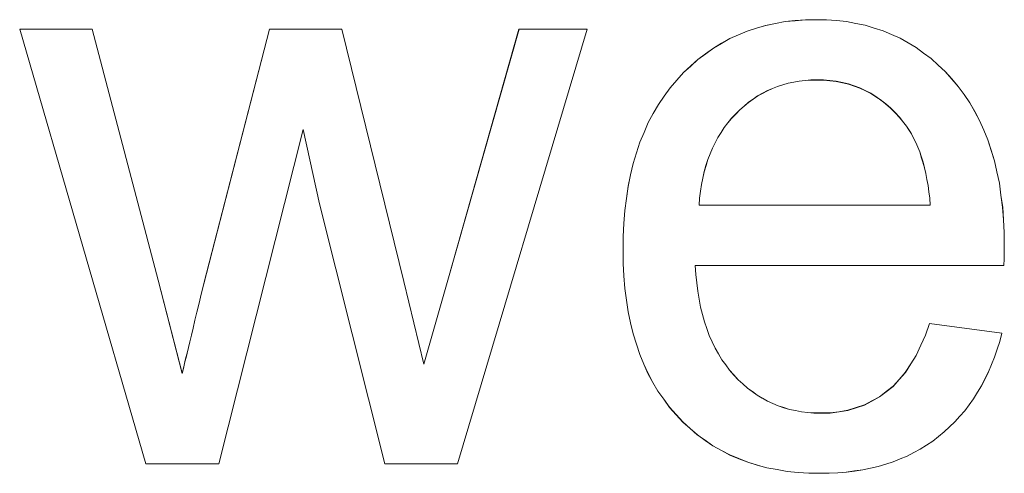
# Model space of a CAD drawing. Extents: x 229 to 926, y 37 to 878.
# Tile 124 of 201: x 343.61 to 347.72, y 799.52 to 801.41. Entities that reach past the tile are written whole.
import ezdxf
from ezdxf.lldxf.tags import DXFTag

# ---------------------------------------------------------------- set-up
doc = ezdxf.new("R2010")
doc.units = 0
doc.layers.get('0').update_dxf_attribs({"linetype": 'fein_strichliert', "lineweight": 13})
doc.layers.add('Beschriftung', color=7, linetype='Continuous', lineweight=25)
doc.layers.add('Beschriftung-A03CP9SUA9', color=7, linetype='Continuous', lineweight=25)
tags = doc.linetypes.add('fein_strichliert', pattern=[4, 1, -2, 1]).pattern_tags.tags
tags[8:9] = [DXFTag(74, 4), DXFTag(75, 0), DXFTag(340, '0'), DXFTag(46, 0.0), DXFTag(50, 0.0), DXFTag(44, 0.0), DXFTag(45, 0.0)]
tags[6:7] = [DXFTag(74, 4), DXFTag(75, 0), DXFTag(340, '0'), DXFTag(46, 0.0), DXFTag(50, 0.0), DXFTag(44, 0.0), DXFTag(45, 0.0)]
tags[4:5] = [DXFTag(74, 4), DXFTag(75, 0), DXFTag(340, '0'), DXFTag(46, 0.0), DXFTag(50, 0.0), DXFTag(44, 0.0), DXFTag(45, 0.0)]

# ---------------------------------------------------------------- blocks, each defined once
blk = doc.blocks.new('Referenz-A03CP9SSA9', base_point=(255.7277, 65.704))
at = {"layer": 'Beschriftung', "color": 0, "lineweight": -2}
for p, q in [((346.7641, 801.3979), (346.8045, 801.4058)), ((346.8045, 801.4058), (346.8471, 801.4097)), ((346.8471, 801.4097), (346.8896, 801.4137)), ((346.8896, 801.4137), (346.9343, 801.4137)), ((346.9343, 801.4137), (346.9776, 801.4137)), ((346.9776, 801.4137), (347.0188, 801.4098)), ((347.0188, 801.4098), (347.0601, 801.4058)), ((347.0601, 801.4058), (347.0993, 801.3981)), ((344.1383, 799.5614), (343.6128, 801.3736)), ((343.6128, 801.3736), (343.9148, 801.3736)), ((343.9148, 801.3736), (344.19, 800.327)), ((344.3806, 800.3125), (344.6547, 801.3736)), ((344.6547, 801.3736), (344.9561, 801.3736)), ((344.9561, 801.3736), (345.2143, 800.3216)), ((345.3978, 800.3266), (345.6949, 801.3736)), ((345.9791, 801.3736), (345.4378, 799.5614)), ((345.6949, 801.3736), (345.9791, 801.3736)), ((346.6104, 801.3505), (346.6467, 801.3663)), ((346.6467, 801.3663), (346.6851, 801.3781)), ((346.6851, 801.3781), (346.7235, 801.39)), ((346.7235, 801.39), (346.7641, 801.3979)), ((347.0993, 801.3981), (347.1386, 801.3904)), ((347.1386, 801.3904), (347.1759, 801.3789)), ((347.1759, 801.3789), (347.2132, 801.3672)), ((347.2132, 801.3672), (347.2486, 801.3518)), ((346.5398, 801.3151), (346.5741, 801.3348)), ((346.5741, 801.3348), (346.6104, 801.3505)), ((347.2486, 801.3518), (347.2839, 801.3363)), ((347.2839, 801.3363), (347.3172, 801.317)), ((346.4733, 801.2718), (346.5056, 801.2954)), ((346.5056, 801.2954), (346.5398, 801.3151)), ((347.3172, 801.317), (347.3505, 801.2977)), ((347.3505, 801.2977), (347.3819, 801.2745)), ((346.4111, 801.2205), (346.4412, 801.248)), ((346.4412, 801.248), (346.4733, 801.2718)), ((347.3819, 801.2745), (347.4132, 801.2513)), ((347.4132, 801.2513), (347.4426, 801.2243)), ((346.3809, 801.1928), (346.4111, 801.2205)), ((347.4426, 801.2243), (347.472, 801.1972)), ((346.325, 801.1298), (346.353, 801.1613)), ((346.353, 801.1613), (346.3809, 801.1928)), ((346.8878, 801.1599), (346.8637, 801.1577)), ((346.912, 801.1621), (346.8878, 801.1599)), ((346.9372, 801.1621), (346.912, 801.1621)), ((346.965, 801.1621), (346.9372, 801.1621)), ((346.9916, 801.1593), (346.965, 801.1621)), ((347.0181, 801.1565), (346.9916, 801.1593)), ((347.472, 801.1972), (347.4995, 801.1663)), ((347.4995, 801.1663), (347.5268, 801.1354)), ((346.3005, 801.0951), (346.325, 801.1298)), ((346.7306, 801.1177), (346.7105, 801.1066)), ((346.7518, 801.1266), (346.7306, 801.1177)), ((346.7729, 801.1355), (346.7518, 801.1266)), ((346.7951, 801.1422), (346.7729, 801.1355)), ((346.8173, 801.1488), (346.7951, 801.1422)), ((346.8405, 801.1532), (346.8173, 801.1488)), ((346.8637, 801.1577), (346.8405, 801.1532)), ((347.0434, 801.151), (347.0181, 801.1565)), ((347.0686, 801.1454), (347.0434, 801.151)), ((347.0926, 801.1371), (347.0686, 801.1454)), ((347.1165, 801.1287), (347.0926, 801.1371)), ((347.1391, 801.1176), (347.1165, 801.1287)), ((347.1618, 801.1065), (347.1391, 801.1176)), ((347.5268, 801.1354), (347.5508, 801.1013)), ((346.276, 801.0603), (346.3005, 801.0951)), ((346.6711, 801.0822), (346.6519, 801.0689)), ((346.6902, 801.0955), (346.6711, 801.0822)), ((346.7105, 801.1066), (346.6902, 801.0955)), ((347.1832, 801.0926), (347.1618, 801.1065)), ((347.2045, 801.0786), (347.1832, 801.0926)), ((347.2246, 801.062), (347.2045, 801.0786)), ((347.5508, 801.1013), (347.5748, 801.0673)), ((346.2549, 801.0224), (346.276, 801.0603)), ((346.6156, 801.0378), (346.5984, 801.02)), ((346.6337, 801.0533), (346.6156, 801.0378)), ((346.6519, 801.0689), (346.6337, 801.0533)), ((347.2447, 801.0453), (347.2246, 801.062)), ((347.2634, 801.0258), (347.2447, 801.0453)), ((347.5748, 801.0673), (347.5953, 801.0301)), ((346.234, 800.9845), (346.2549, 801.0224)), ((346.5813, 801.0023), (346.5659, 800.983)), ((346.5984, 801.02), (346.5813, 801.0023)), ((347.2821, 801.0064), (347.2634, 801.0258)), ((347.2996, 800.984), (347.2821, 801.0064)), ((347.5953, 801.0301), (347.6159, 800.9928)), ((344.7942, 800.9555), (344.4437, 799.5614)), ((344.8623, 800.6458), (344.7942, 800.9555)), ((346.2165, 800.9434), (346.234, 800.9845)), ((346.5508, 800.9637), (346.5374, 800.943)), ((346.5659, 800.983), (346.5508, 800.9637)), ((347.311, 800.9698), (347.2996, 800.984)), ((347.3212, 800.9536), (347.311, 800.9698)), ((347.3315, 800.9375), (347.3212, 800.9536)), ((347.6159, 800.9928), (347.633, 800.9525)), ((346.199, 800.9022), (346.2165, 800.9434)), ((346.5241, 800.9222), (346.5127, 800.8999)), ((346.5374, 800.943), (346.5241, 800.9222)), ((347.3407, 800.9196), (347.3315, 800.9375)), ((347.3498, 800.9016), (347.3407, 800.9196)), ((347.633, 800.9525), (347.6501, 800.9121)), ((347.6501, 800.9121), (347.6638, 800.8687)), ((346.185, 800.8579), (346.199, 800.9022)), ((346.5013, 800.8777), (346.4918, 800.8539)), ((346.5127, 800.8999), (346.5013, 800.8777)), ((347.3578, 800.8819), (347.3498, 800.9016)), ((347.3659, 800.8622), (347.3578, 800.8819)), ((346.1709, 800.8136), (346.185, 800.8579)), ((346.4823, 800.8302), (346.4747, 800.805)), ((346.4918, 800.8539), (346.4823, 800.8302)), ((347.3727, 800.8407), (347.3659, 800.8622)), ((347.3796, 800.8192), (347.3727, 800.8407)), ((347.6638, 800.8687), (347.6775, 800.8252)), ((346.1604, 800.7661), (346.1709, 800.8136)), ((346.4747, 800.805), (346.4671, 800.7797)), ((347.3854, 800.7959), (347.3796, 800.8192)), ((347.3912, 800.7725), (347.3854, 800.7959)), ((347.6775, 800.8252), (347.6878, 800.7785)), ((346.1499, 800.7186), (346.1604, 800.7661)), ((346.4614, 800.753), (346.4558, 800.7262)), ((346.4671, 800.7797), (346.4614, 800.753)), ((347.3959, 800.7475), (347.3912, 800.7725)), ((347.4006, 800.7224), (347.3959, 800.7475)), ((347.6878, 800.7785), (347.698, 800.7319)), ((346.1429, 800.6679), (346.1499, 800.7186)), ((346.4558, 800.7262), (346.452, 800.698)), ((347.4041, 800.6956), (347.4006, 800.7224)), ((347.698, 800.7319), (347.7049, 800.6821)), ((346.1359, 800.6172), (346.1429, 800.6679)), ((346.4483, 800.6697), (346.4465, 800.64)), ((346.452, 800.698), (346.4483, 800.6697)), ((347.4077, 800.6687), (347.4041, 800.6956)), ((347.4101, 800.64), (347.4077, 800.6687)), ((347.7049, 800.6821), (347.7118, 800.6322)), ((345.1355, 799.5614), (344.8623, 800.6458)), ((346.4465, 800.64), (347.4101, 800.64)), ((347.7118, 800.6322), (347.7152, 800.5794)), ((346.1323, 800.5633), (346.1359, 800.6172)), ((346.1289, 800.5093), (346.1323, 800.5633)), ((347.7152, 800.5794), (347.7186, 800.5265)), ((346.1289, 800.4522), (346.1289, 800.5093)), ((347.7186, 800.5265), (347.7186, 800.4703)), ((347.7186, 800.4703), (347.7186, 800.4566)), ((346.1289, 800.3971), (346.1289, 800.4522)), ((347.7182, 800.4362), (347.7179, 800.4158)), ((347.7186, 800.4566), (347.7182, 800.4362)), ((346.1323, 800.3449), (346.1289, 800.3971)), ((347.7171, 800.3885), (346.4301, 800.3885)), ((346.4301, 800.3885), (346.4322, 800.3512)), ((347.7179, 800.4158), (347.7171, 800.3885)), ((346.1358, 800.2928), (346.1323, 800.3449)), ((346.4322, 800.3512), (346.4362, 800.3161)), ((344.19, 800.327), (344.2905, 799.9386)), ((344.3701, 800.2693), (344.3806, 800.3125)), ((345.2143, 800.3216), (345.2986, 799.9762)), ((345.2986, 799.9762), (345.3978, 800.3266)), ((346.4362, 800.3161), (346.4403, 800.281)), ((344.3609, 800.2312), (344.3701, 800.2693)), ((346.1427, 800.2437), (346.1358, 800.2928)), ((346.4403, 800.281), (346.4463, 800.248)), ((344.3516, 800.193), (344.3609, 800.2312)), ((346.1497, 800.1947), (346.1427, 800.2437)), ((346.4463, 800.248), (346.4524, 800.2151)), ((346.4524, 800.2151), (346.4603, 800.1844)), ((344.3436, 800.1598), (344.3516, 800.193)), ((346.1601, 800.1488), (346.1497, 800.1947)), ((346.4603, 800.1844), (346.4685, 800.1536)), ((344.3356, 800.1265), (344.3436, 800.1598)), ((346.1705, 800.1028), (346.1601, 800.1488)), ((346.4685, 800.1536), (346.4785, 800.1251)), ((347.3902, 800.0976), (347.4069, 800.1465)), ((347.4069, 800.1465), (347.7089, 800.1065)), ((344.3219, 800.0699), (344.3288, 800.0983)), ((344.3288, 800.0983), (344.3356, 800.1265)), ((346.1843, 800.0599), (346.1705, 800.1028)), ((346.4785, 800.1251), (346.4885, 800.0965)), ((346.4885, 800.0965), (346.5006, 800.0701)), ((347.3706, 800.0554), (347.3902, 800.0976)), ((347.7089, 800.1065), (347.6999, 800.0717)), ((344.3162, 800.0466), (344.3219, 800.0699)), ((346.1982, 800.017), (346.1843, 800.0599)), ((346.5006, 800.0701), (346.5127, 800.0437)), ((347.351, 800.0133), (347.3706, 800.0554)), ((347.6999, 800.0717), (347.689, 800.039)), ((344.3062, 800.0047), (344.3106, 800.0232)), ((344.3106, 800.0232), (344.3162, 800.0466)), ((346.2155, 799.9772), (346.1982, 800.017)), ((346.5127, 800.0437), (346.5267, 800.0196)), ((346.5267, 800.0196), (346.5409, 799.9954)), ((347.3285, 799.9777), (347.351, 800.0133)), ((347.689, 800.039), (347.6782, 800.0061)), ((344.2954, 799.9594), (344.2985, 799.9729)), ((344.2985, 799.9729), (344.3017, 799.9864)), ((344.3017, 799.9864), (344.3062, 800.0047)), ((346.2328, 799.9374), (346.2155, 799.9772)), ((346.5409, 799.9954), (346.5569, 799.9734)), ((346.5569, 799.9734), (346.573, 799.9514)), ((347.3059, 799.9421), (347.3285, 799.9777)), ((347.6655, 799.9752), (347.6529, 799.9444)), ((347.6782, 800.0061), (347.6655, 799.9752)), ((344.2905, 799.9386), (344.2954, 799.9594)), ((346.2536, 799.9007), (346.2328, 799.9374)), ((346.573, 799.9514), (346.591, 799.9315)), ((346.591, 799.9315), (346.6092, 799.9118)), ((347.2804, 799.9133), (347.3059, 799.9421)), ((347.6529, 799.9444), (347.6382, 799.9155)), ((346.2744, 799.864), (346.2536, 799.9007)), ((346.6092, 799.9118), (346.6283, 799.8944)), ((346.6283, 799.8944), (346.6475, 799.877)), ((347.2549, 799.8843), (347.2804, 799.9133)), ((347.6235, 799.8865), (347.607, 799.8596)), ((347.6382, 799.9155), (347.6235, 799.8865)), ((346.2986, 799.8303), (346.2744, 799.864)), ((346.6475, 799.877), (346.6679, 799.8622)), ((346.6679, 799.8622), (346.6882, 799.8474)), ((346.6882, 799.8474), (346.7096, 799.8349)), ((347.198, 799.8398), (347.2264, 799.8621)), ((347.2264, 799.8621), (347.2549, 799.8843)), ((347.607, 799.8596), (347.5904, 799.8326)), ((346.3229, 799.7967), (346.2986, 799.8303)), ((346.7096, 799.8349), (346.731, 799.8226)), ((346.731, 799.8226), (346.7536, 799.8126)), ((346.7536, 799.8126), (346.7761, 799.8027)), ((347.1009, 799.7953), (347.1352, 799.8064)), ((347.1352, 799.8064), (347.1666, 799.8231)), ((347.1666, 799.8231), (347.198, 799.8398)), ((347.572, 799.8076), (347.5535, 799.7826)), ((347.5904, 799.8326), (347.572, 799.8076)), ((346.3506, 799.7661), (346.3229, 799.7967)), ((346.3783, 799.7356), (346.3506, 799.7661)), ((346.7761, 799.8027), (346.7998, 799.7953)), ((346.7998, 799.7953), (346.8234, 799.7879)), ((346.8234, 799.7879), (346.8482, 799.7829)), ((346.8482, 799.7829), (346.873, 799.778)), ((346.873, 799.778), (346.8989, 799.7755)), ((346.8989, 799.7755), (346.9248, 799.773)), ((346.9248, 799.773), (346.9518, 799.773)), ((346.9518, 799.773), (346.992, 799.773)), ((346.992, 799.773), (347.0293, 799.7785)), ((347.0293, 799.7785), (347.0666, 799.7841)), ((347.0666, 799.7841), (347.1009, 799.7953)), ((347.5535, 799.7826), (347.5332, 799.7595)), ((346.4084, 799.7087), (346.3783, 799.7356)), ((347.5128, 799.7364), (347.4906, 799.7153)), ((347.5332, 799.7595), (347.5128, 799.7364)), ((346.4386, 799.682), (346.4084, 799.7087)), ((346.4712, 799.6591), (346.4386, 799.682)), ((347.4683, 799.6942), (347.4442, 799.675)), ((347.4906, 799.7153), (347.4683, 799.6942)), ((346.5038, 799.6361), (346.4712, 799.6591)), ((347.3942, 799.639), (347.3684, 799.6222)), ((347.4201, 799.6558), (347.3942, 799.639)), ((347.4442, 799.675), (347.4201, 799.6558)), ((346.5388, 799.617), (346.5038, 799.6361)), ((346.5739, 799.5979), (346.5388, 799.617)), ((346.6113, 799.5826), (346.5739, 799.5979)), ((347.3409, 799.6078), (347.3134, 799.5934)), ((347.3684, 799.6222), (347.3409, 799.6078)), ((344.4437, 799.5614), (344.1383, 799.5614)), ((345.4378, 799.5614), (345.1355, 799.5614)), ((346.6489, 799.5673), (346.6113, 799.5826)), ((346.6888, 799.5559), (346.6489, 799.5673)), ((347.2242, 799.5598), (347.1933, 799.5503)), ((347.255, 799.5694), (347.2242, 799.5598)), ((347.2841, 799.5814), (347.255, 799.5694)), ((347.3134, 799.5934), (347.2841, 799.5814)), ((346.7288, 799.5444), (346.6888, 799.5559)), ((346.7711, 799.5368), (346.7288, 799.5444)), ((346.8136, 799.5291), (346.7711, 799.5368)), ((346.8584, 799.5253), (346.8136, 799.5291)), ((346.9033, 799.5215), (346.8584, 799.5253)), ((346.9505, 799.5215), (346.9033, 799.5215)), ((346.9881, 799.5215), (346.9505, 799.5215)), ((347.024, 799.5239), (346.9881, 799.5215)), ((347.0599, 799.5263), (347.024, 799.5239)), ((347.0941, 799.5311), (347.0599, 799.5263)), ((347.1283, 799.5359), (347.0941, 799.5311)), ((347.1608, 799.5431), (347.1283, 799.5359)), ((347.1933, 799.5503), (347.1608, 799.5431))]:
    blk.add_line(p, q, dxfattribs=at)
blk = doc.blocks.new('Referenz-A03CP9T9A9', base_point=(255.7277, 65.7055))
at = {"layer": 'Beschriftung-A03CP9SUA9', "color": 0, "lineweight": -2}
for p, q in [((346.7641, 801.3977), (346.8046, 801.4056)), ((346.8046, 801.4056), (346.8471, 801.4095)), ((346.8471, 801.4095), (346.8897, 801.4135)), ((346.8897, 801.4135), (346.9344, 801.4135)), ((346.9344, 801.4135), (346.9776, 801.4135)), ((346.9776, 801.4135), (347.0188, 801.4096)), ((347.0188, 801.4096), (347.0602, 801.4057)), ((347.0602, 801.4057), (347.0994, 801.3979)), ((344.1384, 799.5613), (343.6128, 801.3735)), ((343.6128, 801.3735), (343.9149, 801.3735)), ((343.9149, 801.3735), (344.1901, 800.3268)), ((344.3807, 800.3124), (344.6548, 801.3735)), ((344.6548, 801.3735), (344.9562, 801.3735)), ((344.9562, 801.3735), (345.2143, 800.3215)), ((345.3979, 800.3264), (345.695, 801.3735)), ((345.9792, 801.3735), (345.4379, 799.5613)), ((345.695, 801.3735), (345.9792, 801.3735)), ((346.6105, 801.3503), (346.6468, 801.3661)), ((346.6468, 801.3661), (346.6852, 801.378)), ((346.6852, 801.378), (346.7236, 801.3898)), ((346.7236, 801.3898), (346.7641, 801.3977)), ((347.0994, 801.3979), (347.1387, 801.3902)), ((347.1387, 801.3902), (347.1759, 801.3787)), ((347.1759, 801.3787), (347.2132, 801.3671)), ((347.2132, 801.3671), (347.2486, 801.3516)), ((346.5398, 801.3149), (346.5741, 801.3346)), ((346.5741, 801.3346), (346.6105, 801.3503)), ((347.2486, 801.3516), (347.284, 801.3362)), ((347.284, 801.3362), (347.3172, 801.3169)), ((346.4734, 801.2716), (346.5057, 801.2952)), ((346.5057, 801.2952), (346.5398, 801.3149)), ((347.3172, 801.3169), (347.3506, 801.2975)), ((347.3506, 801.2975), (347.3819, 801.2743)), ((346.4112, 801.2203), (346.4413, 801.2479)), ((346.4413, 801.2479), (346.4734, 801.2716)), ((347.3819, 801.2743), (347.4133, 801.2511)), ((347.4133, 801.2511), (347.4427, 801.2242)), ((346.381, 801.1927), (346.4112, 801.2203)), ((347.4427, 801.2242), (347.4721, 801.1971)), ((346.3251, 801.1296), (346.3531, 801.1612)), ((346.3531, 801.1612), (346.381, 801.1927)), ((346.8879, 801.1598), (346.8638, 801.1575)), ((346.9121, 801.162), (346.8879, 801.1598)), ((346.9373, 801.162), (346.9121, 801.162)), ((346.9651, 801.162), (346.9373, 801.162)), ((346.9917, 801.1591), (346.9651, 801.162)), ((347.0182, 801.1564), (346.9917, 801.1591)), ((347.4721, 801.1971), (347.4996, 801.1661)), ((347.4996, 801.1661), (347.5269, 801.1352)), ((346.3006, 801.0949), (346.3251, 801.1296)), ((346.7307, 801.1175), (346.7106, 801.1064)), ((346.7519, 801.1265), (346.7307, 801.1175)), ((346.773, 801.1353), (346.7519, 801.1265)), ((346.7952, 801.142), (346.773, 801.1353)), ((346.8174, 801.1487), (346.7952, 801.142)), ((346.8406, 801.1531), (346.8174, 801.1487)), ((346.8638, 801.1575), (346.8406, 801.1531)), ((347.0434, 801.1508), (347.0182, 801.1564)), ((347.0686, 801.1453), (347.0434, 801.1508)), ((347.0926, 801.137), (347.0686, 801.1453)), ((347.1166, 801.1286), (347.0926, 801.137)), ((347.1392, 801.1175), (347.1166, 801.1286)), ((347.1618, 801.1063), (347.1392, 801.1175)), ((347.5269, 801.1352), (347.5509, 801.1011)), ((346.276, 801.0602), (346.3006, 801.0949)), ((346.6712, 801.082), (346.652, 801.0687)), ((346.6903, 801.0954), (346.6712, 801.082)), ((346.7106, 801.1064), (346.6903, 801.0954)), ((347.1833, 801.0925), (347.1618, 801.1063)), ((347.2046, 801.0785), (347.1833, 801.0925)), ((347.2247, 801.0618), (347.2046, 801.0785)), ((347.5509, 801.1011), (347.5749, 801.0671)), ((346.255, 801.0223), (346.276, 801.0602)), ((346.6157, 801.0376), (346.5985, 801.0199)), ((346.6338, 801.0531), (346.6157, 801.0376)), ((346.652, 801.0687), (346.6338, 801.0531)), ((347.2447, 801.0451), (347.2247, 801.0618)), ((347.2635, 801.0256), (347.2447, 801.0451)), ((347.5749, 801.0671), (347.5954, 801.0299)), ((346.2341, 800.9844), (346.255, 801.0223)), ((346.5813, 801.0021), (346.566, 800.9828)), ((346.5985, 801.0199), (346.5813, 801.0021)), ((347.2822, 801.0062), (347.2635, 801.0256)), ((347.2997, 800.9839), (347.2822, 801.0062)), ((347.5954, 801.0299), (347.6159, 800.9927)), ((344.7942, 800.9554), (344.4438, 799.5613)), ((344.8624, 800.6457), (344.7942, 800.9554)), ((346.2165, 800.9432), (346.2341, 800.9844)), ((346.5509, 800.9635), (346.5375, 800.9429)), ((346.566, 800.9828), (346.5509, 800.9635)), ((347.3111, 800.9696), (347.2997, 800.9839)), ((347.3213, 800.9534), (347.3111, 800.9696)), ((347.3316, 800.9374), (347.3213, 800.9534)), ((347.6159, 800.9927), (347.6331, 800.9524)), ((346.1991, 800.9021), (346.2165, 800.9432)), ((346.5242, 800.922), (346.5127, 800.8998)), ((346.5375, 800.9429), (346.5242, 800.922)), ((347.3407, 800.9194), (347.3316, 800.9374)), ((347.3499, 800.9015), (347.3407, 800.9194)), ((347.6331, 800.9524), (347.6502, 800.912)), ((347.6502, 800.912), (347.6639, 800.8685)), ((346.185, 800.8578), (346.1991, 800.9021)), ((346.5014, 800.8776), (346.4919, 800.8537)), ((346.5127, 800.8998), (346.5014, 800.8776)), ((347.3579, 800.8818), (347.3499, 800.9015)), ((347.3659, 800.862), (347.3579, 800.8818)), ((346.171, 800.8135), (346.185, 800.8578)), ((346.4824, 800.8301), (346.4748, 800.8049)), ((346.4919, 800.8537), (346.4824, 800.8301)), ((347.3728, 800.8406), (347.3659, 800.862)), ((347.3797, 800.819), (347.3728, 800.8406)), ((347.6639, 800.8685), (347.6776, 800.825)), ((346.1605, 800.7659), (346.171, 800.8135)), ((346.4748, 800.8049), (346.4672, 800.7795)), ((347.3855, 800.7958), (347.3797, 800.819)), ((347.3913, 800.7724), (347.3855, 800.7958)), ((347.6776, 800.825), (347.6879, 800.7784)), ((346.15, 800.7184), (346.1605, 800.7659)), ((346.4615, 800.7528), (346.4559, 800.7261)), ((346.4672, 800.7795), (346.4615, 800.7528)), ((347.396, 800.7474), (347.3913, 800.7724)), ((347.4007, 800.7222), (347.396, 800.7474)), ((347.6879, 800.7784), (347.6981, 800.7317)), ((346.143, 800.6677), (346.15, 800.7184)), ((346.4559, 800.7261), (346.4521, 800.6978)), ((347.4042, 800.6954), (347.4007, 800.7222)), ((347.6981, 800.7317), (347.7049, 800.6819)), ((346.136, 800.617), (346.143, 800.6677)), ((346.4483, 800.6695), (346.4466, 800.6398)), ((346.4521, 800.6978), (346.4483, 800.6695)), ((347.4078, 800.6685), (347.4042, 800.6954)), ((347.4102, 800.6398), (347.4078, 800.6685)), ((347.7049, 800.6819), (347.7119, 800.6321)), ((345.1355, 799.5613), (344.8624, 800.6457)), ((346.4466, 800.6398), (347.4102, 800.6398)), ((347.7119, 800.6321), (347.7153, 800.5792)), ((346.1324, 800.5631), (346.136, 800.617)), ((346.129, 800.5091), (346.1324, 800.5631)), ((347.7153, 800.5792), (347.7187, 800.5263)), ((346.129, 800.4521), (346.129, 800.5091)), ((347.7187, 800.5263), (347.7187, 800.4701)), ((347.7187, 800.4701), (347.7187, 800.4565)), ((346.129, 800.3969), (346.129, 800.4521)), ((347.7183, 800.4361), (347.7179, 800.4156)), ((347.7187, 800.4565), (347.7183, 800.4361)), ((346.1324, 800.3448), (346.129, 800.3969)), ((347.7171, 800.3883), (346.4302, 800.3883)), ((346.4302, 800.3883), (346.4323, 800.351)), ((347.7179, 800.4156), (347.7171, 800.3883)), ((346.1359, 800.2927), (346.1324, 800.3448)), ((346.4323, 800.351), (346.4363, 800.3159)), ((344.1901, 800.3268), (344.2906, 799.9384)), ((344.3702, 800.2692), (344.3807, 800.3124)), ((345.2143, 800.3215), (345.2987, 799.976)), ((345.2987, 799.976), (345.3979, 800.3264)), ((346.4363, 800.3159), (346.4404, 800.2808)), ((344.3609, 800.231), (344.3702, 800.2692)), ((346.1428, 800.2436), (346.1359, 800.2927)), ((346.4404, 800.2808), (346.4464, 800.2479)), ((344.3517, 800.1929), (344.3609, 800.231)), ((346.1498, 800.1946), (346.1428, 800.2436)), ((346.4464, 800.2479), (346.4524, 800.2149)), ((346.4524, 800.2149), (346.4604, 800.1842)), ((344.3437, 800.1596), (344.3517, 800.1929)), ((346.1601, 800.1487), (346.1498, 800.1946)), ((346.4604, 800.1842), (346.4685, 800.1534)), ((344.3357, 800.1263), (344.3437, 800.1596)), ((346.1706, 800.1027), (346.1601, 800.1487)), ((346.4685, 800.1534), (346.4786, 800.1249)), ((347.3903, 800.0975), (347.407, 800.1464)), ((347.407, 800.1464), (347.709, 800.1063)), ((344.322, 800.0698), (344.3288, 800.0981)), ((344.3288, 800.0981), (344.3357, 800.1263)), ((346.1844, 800.0597), (346.1706, 800.1027)), ((346.4786, 800.1249), (346.4886, 800.0964)), ((346.4886, 800.0964), (346.5007, 800.0699)), ((347.3706, 800.0553), (347.3903, 800.0975)), ((347.709, 800.1063), (347.7, 800.0716)), ((344.3163, 800.0464), (344.322, 800.0698)), ((346.1983, 800.0168), (346.1844, 800.0597)), ((346.5007, 800.0699), (346.5127, 800.0436)), ((347.3511, 800.0131), (347.3706, 800.0553)), ((347.7, 800.0716), (347.6891, 800.0388)), ((344.3063, 800.0046), (344.3107, 800.0231)), ((344.3107, 800.0231), (344.3163, 800.0464)), ((346.2156, 799.977), (346.1983, 800.0168)), ((346.5127, 800.0436), (346.5268, 800.0194)), ((346.5268, 800.0194), (346.5409, 799.9953)), ((347.3285, 799.9776), (347.3511, 800.0131)), ((347.6891, 800.0388), (347.6783, 800.0059)), ((344.2955, 799.9592), (344.2986, 799.9727)), ((344.2986, 799.9727), (344.3018, 799.9862)), ((344.3018, 799.9862), (344.3063, 800.0046)), ((346.2329, 799.9372), (346.2156, 799.977)), ((346.5409, 799.9953), (346.557, 799.9733)), ((346.557, 799.9733), (346.573, 799.9512)), ((347.306, 799.9419), (347.3285, 799.9776)), ((347.6656, 799.9751), (347.6529, 799.9442)), ((347.6783, 800.0059), (347.6656, 799.9751)), ((344.2906, 799.9384), (344.2955, 799.9592)), ((346.2537, 799.9006), (346.2329, 799.9372)), ((346.573, 799.9512), (346.5911, 799.9314)), ((346.5911, 799.9314), (346.6092, 799.9116)), ((347.2805, 799.9131), (347.306, 799.9419)), ((347.6529, 799.9442), (347.6383, 799.9153)), ((346.2745, 799.8638), (346.2537, 799.9006)), ((346.6092, 799.9116), (346.6284, 799.8943)), ((346.6284, 799.8943), (346.6476, 799.8769)), ((347.255, 799.8841), (347.2805, 799.9131)), ((347.6236, 799.8863), (347.6071, 799.8595)), ((347.6383, 799.9153), (347.6236, 799.8863)), ((346.2987, 799.8301), (346.2745, 799.8638)), ((346.6476, 799.8769), (346.668, 799.8621)), ((346.668, 799.8621), (346.6883, 799.8472)), ((346.6883, 799.8472), (346.7097, 799.8348)), ((347.1981, 799.8397), (347.2265, 799.8619)), ((347.2265, 799.8619), (347.255, 799.8841)), ((347.6071, 799.8595), (347.5905, 799.8324)), ((346.323, 799.7965), (346.2987, 799.8301)), ((346.7097, 799.8348), (346.7311, 799.8224)), ((346.7311, 799.8224), (346.7536, 799.8125)), ((346.7536, 799.8125), (346.7762, 799.8025)), ((347.101, 799.7951), (347.1353, 799.8063)), ((347.1353, 799.8063), (347.1667, 799.8229)), ((347.1667, 799.8229), (347.1981, 799.8397)), ((347.5721, 799.8074), (347.5536, 799.7825)), ((347.5905, 799.8324), (347.5721, 799.8074)), ((346.3507, 799.7659), (346.323, 799.7965)), ((346.3784, 799.7354), (346.3507, 799.7659)), ((346.7762, 799.8025), (346.7998, 799.7952)), ((346.7998, 799.7952), (346.8235, 799.7877)), ((346.8235, 799.7877), (346.8483, 799.7827)), ((346.8483, 799.7827), (346.8731, 799.7778)), ((346.8731, 799.7778), (346.899, 799.7754)), ((346.899, 799.7754), (346.9248, 799.7729)), ((346.9248, 799.7729), (346.9519, 799.7729)), ((346.9519, 799.7729), (346.9921, 799.7729)), ((346.9921, 799.7729), (347.0294, 799.7784)), ((347.0294, 799.7784), (347.0666, 799.784)), ((347.0666, 799.784), (347.101, 799.7951)), ((347.5536, 799.7825), (347.5333, 799.7594)), ((346.4085, 799.7085), (346.3784, 799.7354)), ((347.5129, 799.7363), (347.4906, 799.7151)), ((347.5333, 799.7594), (347.5129, 799.7363)), ((346.4387, 799.6818), (346.4085, 799.7085)), ((346.4713, 799.6589), (346.4387, 799.6818)), ((347.4684, 799.694), (347.4443, 799.6748)), ((347.4906, 799.7151), (347.4684, 799.694)), ((346.5039, 799.636), (346.4713, 799.6589)), ((347.3943, 799.6388), (347.3684, 799.6221)), ((347.4201, 799.6556), (347.3943, 799.6388)), ((347.4443, 799.6748), (347.4201, 799.6556)), ((346.5389, 799.6169), (346.5039, 799.636)), ((346.574, 799.5977), (346.5389, 799.6169)), ((346.6114, 799.5824), (346.574, 799.5977)), ((347.341, 799.6077), (347.3135, 799.5933)), ((347.3684, 799.6221), (347.341, 799.6077)), ((344.4438, 799.5613), (344.1384, 799.5613)), ((345.4379, 799.5613), (345.1355, 799.5613)), ((346.649, 799.5672), (346.6114, 799.5824)), ((346.6889, 799.5557), (346.649, 799.5672)), ((347.2243, 799.5597), (347.1933, 799.5501)), ((347.2551, 799.5693), (347.2243, 799.5597)), ((347.2842, 799.5813), (347.2551, 799.5693)), ((347.3135, 799.5933), (347.2842, 799.5813)), ((346.7289, 799.5442), (346.6889, 799.5557)), ((346.7712, 799.5366), (346.7289, 799.5442)), ((346.8137, 799.529), (346.7712, 799.5366)), ((346.8585, 799.5251), (346.8137, 799.529)), ((346.9034, 799.5214), (346.8585, 799.5251)), ((346.9506, 799.5214), (346.9034, 799.5214)), ((346.9882, 799.5214), (346.9506, 799.5214)), ((347.0241, 799.5237), (346.9882, 799.5214)), ((347.06, 799.5261), (347.0241, 799.5237)), ((347.0942, 799.5309), (347.06, 799.5261)), ((347.1283, 799.5357), (347.0942, 799.5309)), ((347.1609, 799.5429), (347.1283, 799.5357)), ((347.1933, 799.5501), (347.1609, 799.5429))]:
    blk.add_line(p, q, dxfattribs=at)

msp = doc.modelspace()

# ---------------------------------------------------------------- block references
at = {"color": 251, "lineweight": 13, "ltscale": 0.13, "true_color": 0x606060}
for name, p in [('Referenz-A03CP9SSA9', (255.7277, 65.704)), ('Referenz-A03CP9T9A9', (255.7277, 65.7055))]:
    msp.add_blockref(name, p, dxfattribs=at)

doc.saveas('drawing.dxf')
